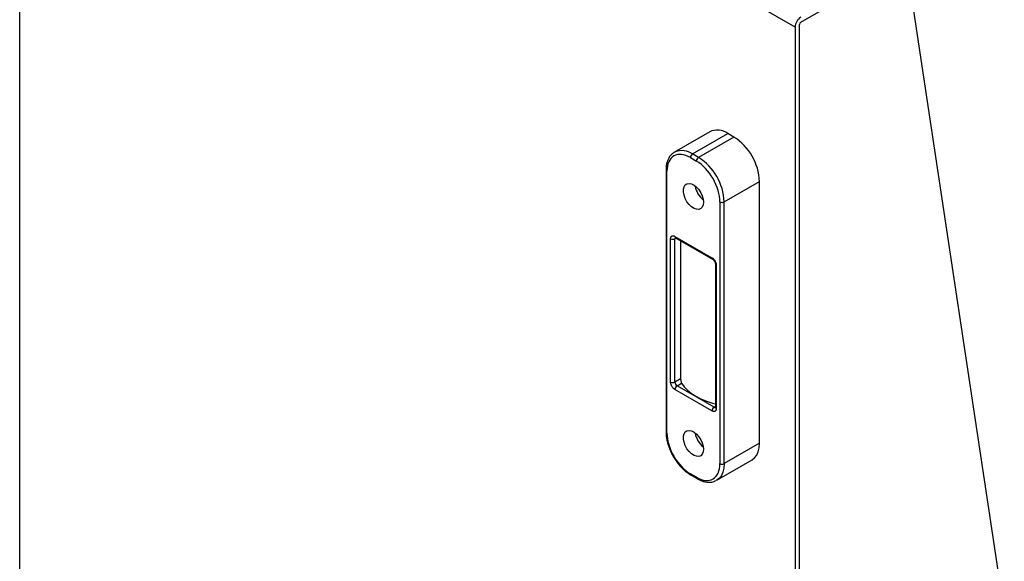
# Model space of a CAD drawing. Header units: inches. Extents: x 4 to 172, y 4 to 132.
# Tile 27 of 38: x 139.22 to 155.5, y 87.48 to 96.43. Entities that reach past the tile are written whole.
import ezdxf

# ---------------------------------------------------------------- set-up
doc = ezdxf.new("R2010")
doc.units = ezdxf.units.IN
doc.header["$LTSCALE"] = 16
doc.header["$MEASUREMENT"] = 0
doc.layers.add('TEXT', color=140, linetype='Continuous', lineweight=25)
doc.dimstyles.new('SLDDIMSTYLE3', dxfattribs={"dimtxt": 0.18, "dimasz": 2.08, "dimexe": 0, "dimexo": 0.0625, "dimgap": 0, "dimtad": 0, "dimtih": 1, "dimtoh": 1, "dimdec": 0, "dimrnd": 1e-09, "dimzin": 0, "dimdsep": 46, "dimtxsty": 'Standard', "dimblk1": 'NONE', "dimblk2": 'NONE', "dimsah": 1, "dimcen": 0.09, "dimadec": 0, "dimazin": 0, "dimtfac": 2.08, "dimtdec": 0, "dimtofl": 0, "dimtmove": 0, "dimatfit": 3, "dimldrblk": 'NONE', "dimfxl": 0, "dimfrac": 2, "dimtolj": 1, "dimtzin": 0, "dimarcsym": 0})

# ---------------------------------------------------------------- blocks, each defined once
blk = doc.blocks.new('_None')

msp = doc.modelspace()

# ---------------------------------------------------------------- linework, layer by layer
for p, q in [((152.131, 96.389), (169.177, 106.229)), ((152.036, 96.309), (139.22, 103.708)), ((139.22, 85.76), (139.22, 103.708)), ((152.11, 78.404), (152.11, 96.352)), ((152.036, 96.309), (152.036, 78.361)), ((150.626, 94.579), (150.043, 94.242)), ((150.343, 94.213), (150.926, 94.549)), ((151.025, 94.492), (150.442, 94.155)), ((151.025, 94.492), (150.926, 94.549)), ((150.043, 94.242), (150.052, 94.248)), ((150.307, 94.151), (150.406, 94.094)), ((150.442, 94.155), (150.343, 94.213)), ((149.904, 93.947), (149.904, 89.619)), ((149.918, 89.599), (149.918, 93.927)), ((150.866, 93.421), (151.449, 93.757)), ((151.449, 89.43), (151.449, 93.757)), ((150.795, 93.421), (150.795, 89.093)), ((150.866, 89.093), (150.866, 93.421)), ((149.979, 90.442), (149.979, 92.809)), ((150.05, 92.85), (150.663, 92.496)), ((150.071, 92.821), (150.05, 92.809)), ((150.05, 90.442), (150.05, 92.809)), ((150.061, 92.827), (150.674, 92.474)), ((150.145, 92.779), (150.145, 90.496)), ((150.719, 92.394), (150.719, 90.026)), ((150.734, 92.374), (150.734, 90.006)), ((150.145, 90.496), (150.05, 90.442)), ((150.086, 90.38), (150.161, 90.424)), ((150.699, 90.026), (150.086, 90.38)), ((150.663, 89.965), (150.05, 90.319)), ((150.719, 90.038), (150.699, 90.026)), ((151.449, 89.43), (150.866, 89.093)), ((150.742, 88.818), (151.325, 89.155)), ((150.406, 88.868), (150.307, 88.925)), ((150.318, 88.903), (150.417, 88.845)), ((150.742, 88.818), (150.732, 88.813))]:
    msp.add_line(p, q)
at = {"flags": 128}
for points in [[(150.524, 93.414), (150.518, 93.369), (150.503, 93.333), (150.478, 93.308), (150.446, 93.296), (150.408, 93.297), (150.367, 93.312), (150.325, 93.339), (150.286, 93.377), (150.25, 93.423), (150.222, 93.475), (150.201, 93.529), (150.191, 93.582), (150.191, 93.63), (150.201, 93.671), (150.222, 93.702), (150.25, 93.72), (150.286, 93.726), (150.325, 93.718), (150.367, 93.697), (150.408, 93.664), (150.446, 93.622), (150.478, 93.572), (150.503, 93.519), (150.518, 93.465), (150.524, 93.414)], [(150.161, 90.424), (150.203, 90.364), (150.257, 90.307), (150.322, 90.254), (150.396, 90.206), (150.48, 90.163), (150.572, 90.125), (150.67, 90.094), (150.719, 90.082)], [(150.524, 89.331), (150.518, 89.286), (150.503, 89.25), (150.478, 89.225), (150.446, 89.213), (150.408, 89.214), (150.367, 89.229), (150.325, 89.256), (150.286, 89.294), (150.25, 89.34), (150.222, 89.392), (150.201, 89.446), (150.191, 89.499), (150.191, 89.547), (150.201, 89.588), (150.222, 89.619), (150.25, 89.638), (150.286, 89.643), (150.325, 89.635), (150.367, 89.614), (150.408, 89.581), (150.446, 89.539), (150.478, 89.489), (150.503, 89.436), (150.518, 89.382), (150.524, 89.331)], [(151.325, 89.155), (151.325, 89.155), (151.368, 89.188), (151.403, 89.234), (151.428, 89.29), (151.444, 89.356), (151.449, 89.43)], [(150.866, 89.093), (150.861, 89.019), (150.845, 88.953), (150.82, 88.897), (150.785, 88.852), (150.742, 88.818), (150.742, 88.818)]]:
    msp.add_lwpolyline(points, dxfattribs=at)
for centre, radius, start, end in [((152.243, 96.3), 0.207, 122.6055, 177.3945), ((152.156, 96.35), 0.0461, 122.6055, 177.3945), ((150.75, 94.307), 0.299, 54.0823, 114.6073), ((150.535, 93.719), 0.915, 2.3869, 57.6131), ((150.165, 93.957), 0.311, 55.0946, 111.1236), ((150.384, 94.148), 0.0768, 122.6055, 177.3945), ((150.483, 94.091), 0.0768, 122.6055, 177.3945), ((149.951, 93.382), 0.915, 2.3869, 57.6131), ((149.929, 93.95), 0.0253, 187.0869, 245.5029), ((150.756, 93.741), 0.374, 188.977, 231.0177), ((150.83, 93.489), 0.0769, 242.6097, 297.3903), ((150.015, 92.878), 0.0769, 242.6097, 297.3903), ((150.074, 92.847), 0.024, 172.7442, 235.9436), ((150.077, 92.812), 0.0271, 138.273, 184.4435), ((150.687, 92.493), 0.024, 172.7283, 236.1024), ((150.743, 92.396), 0.0239, 183.815, 247.2852), ((150.015, 90.51), 0.0769, 242.6097, 297.3903), ((150.127, 90.445), 0.0768, 182.6055, 237.3945), ((150.127, 90.316), 0.0768, 122.6055, 177.3945), ((150.74, 89.962), 0.0768, 122.6055, 177.3945), ((150.714, 90.049), 0.0271, 235.5628, 281.6946), ((150.744, 90.029), 0.0251, 185.6948, 245.6253), ((149.929, 89.622), 0.0251, 185.6948, 245.6253), ((150.756, 89.658), 0.374, 188.977, 231.0177), ((150.83, 89.161), 0.0769, 242.6097, 297.3903), ((150.332, 88.923), 0.0252, 174.4313, 233.7113), ((150.431, 88.866), 0.0253, 174.4572, 233.4168)]:
    msp.add_arc(centre, radius, start, end)
for points, knots in [([(150.055, 94.247), (150.047, 94.243), (150.022, 94.232), (149.988, 94.201), (149.955, 94.158), (149.93, 94.108), (149.913, 94.052), (149.904, 93.998), (149.904, 93.961), (149.904, 93.947)], [0, 0, 0, 0, 0.083404, 0.2526315, 0.4111709, 0.5716073, 0.7327291, 0.8931069, 1, 1, 1, 1]), ([(150.307, 94.151), (150.204, 94.211), (150.105, 94.221), (149.959, 94.136), (149.918, 94.046), (149.918, 93.927)], [0, 0, 0, 0, 0.5, 0.5, 1, 1, 1, 1]), ([(150.795, 93.421), (150.795, 93.54), (150.754, 93.678), (150.608, 93.93), (150.509, 94.035), (150.406, 94.094)], [0, 0, 0, 0, 0.5, 0.5, 1, 1, 1, 1]), ([(149.979, 92.809), (149.979, 92.811), (149.98, 92.815), (149.98, 92.819), (149.981, 92.824), (149.982, 92.829), (149.983, 92.833), (149.985, 92.84), (149.991, 92.848), (150, 92.856), (150.011, 92.86), (150.022, 92.86), (150.033, 92.858), (150.041, 92.855), (150.047, 92.852), (150.05, 92.85)], [0, 0, 0, 0, 0.040281, 0.080251, 0.120067, 0.159891, 0.199882, 0.2402, 0.370062, 0.500058, 0.62992, 0.759916, 0.840129, 0.919729, 1, 1, 1, 1]), ([(150.054, 92.83), (150.054, 92.83), (150.054, 92.83), (150.058, 92.829), (150.06, 92.827), (150.061, 92.827)], [0, 0, 0, 0, 0.459688, 0.981989, 1, 1, 1, 1]), ([(150.663, 92.496), (150.665, 92.496), (150.668, 92.494), (150.672, 92.491), (150.676, 92.487), (150.681, 92.484), (150.685, 92.48), (150.692, 92.473), (150.702, 92.461), (150.714, 92.444), (150.723, 92.426), (150.729, 92.409), (150.732, 92.395), (150.734, 92.384), (150.734, 92.377), (150.734, 92.374)], [0, 0, 0, 0, 0.040281, 0.080251, 0.120067, 0.159891, 0.199882, 0.2402, 0.370062, 0.500058, 0.62992, 0.759916, 0.840129, 0.919729, 1, 1, 1, 1]), ([(150.674, 92.473), (150.676, 92.472), (150.681, 92.469), (150.688, 92.462), (150.697, 92.452), (150.702, 92.444), (150.705, 92.439)], [0, 0, 0, 0, 0.2565, 0.462155, 0.686481, 1, 1, 1, 1]), ([(150.705, 92.439), (150.708, 92.433), (150.713, 92.424), (150.717, 92.412), (150.719, 92.403), (150.719, 92.397), (150.719, 92.395), (150.719, 92.394)], [0, 0, 0, 0, 0.378485, 0.528072, 0.759258, 0.982775, 1, 1, 1, 1]), ([(150.145, 90.496), (150.145, 90.493), (150.145, 90.49), (150.145, 90.484), (150.146, 90.48), (150.147, 90.47), (150.148, 90.463), (150.151, 90.45), (150.153, 90.444), (150.157, 90.433), (150.159, 90.428), (150.161, 90.424)], [0, 0, 0, 0, 0.125, 0.125, 0.25, 0.25, 0.5, 0.5, 0.75, 0.75, 1, 1, 1, 1]), ([(150.05, 90.319), (150.049, 90.32), (150.046, 90.322), (150.041, 90.325), (150.037, 90.328), (150.033, 90.332), (150.028, 90.336), (150.021, 90.343), (150.011, 90.355), (150, 90.372), (149.991, 90.39), (149.985, 90.406), (149.981, 90.42), (149.98, 90.431), (149.98, 90.438), (149.979, 90.442)], [0, 0, 0, 0, 0.040281, 0.080251, 0.120067, 0.159891, 0.199882, 0.2402, 0.370062, 0.500058, 0.62992, 0.759916, 0.840129, 0.919729, 1, 1, 1, 1]), ([(150.734, 90.006), (150.734, 90.004), (150.734, 90.001), (150.733, 89.996), (150.733, 89.991), (150.732, 89.987), (150.731, 89.983), (150.728, 89.976), (150.723, 89.967), (150.714, 89.96), (150.702, 89.955), (150.691, 89.955), (150.681, 89.957), (150.672, 89.96), (150.666, 89.964), (150.663, 89.965)], [0, 0, 0, 0, 0.040281, 0.080251, 0.120067, 0.159891, 0.199882, 0.2402, 0.370062, 0.500058, 0.62992, 0.759916, 0.840129, 0.919729, 1, 1, 1, 1]), ([(150.719, 90.026), (150.719, 90.025), (150.719, 90.021), (150.718, 90.019), (150.718, 90.019), (150.718, 90.019)], [0, 0, 0, 0, 0.422009, 0.88388, 1, 1, 1, 1]), ([(149.904, 89.619), (149.904, 89.612), (149.903, 89.584), (149.909, 89.533), (149.921, 89.467), (149.938, 89.405), (149.957, 89.35), (149.978, 89.3), (150, 89.255), (150.017, 89.225), (150.024, 89.211)], [0, 0, 0, 0, 0.055206, 0.221579, 0.383099, 0.534028, 0.667872, 0.774, 0.89706, 1, 1, 1, 1]), ([(149.918, 89.599), (149.918, 89.48), (149.959, 89.342), (150.105, 89.089), (150.204, 88.985), (150.307, 88.925)], [0, 0, 0, 0, 0.5, 0.5, 1, 1, 1, 1]), ([(150.024, 89.211), (150.039, 89.186), (150.061, 89.151), (150.096, 89.103), (150.128, 89.063), (150.168, 89.02), (150.211, 88.979), (150.257, 88.942), (150.293, 88.916), (150.314, 88.905), (150.318, 88.903)], [0, 0, 0, 0, 0.192054, 0.269912, 0.398394, 0.530549, 0.671078, 0.816344, 0.965029, 1, 1, 1, 1]), ([(150.406, 88.868), (150.509, 88.809), (150.608, 88.799), (150.754, 88.883), (150.795, 88.974), (150.795, 89.093)], [0, 0, 0, 0, 0.5, 0.5, 1, 1, 1, 1]), ([(150.417, 88.846), (150.429, 88.839), (150.459, 88.822), (150.507, 88.803), (150.558, 88.79), (150.61, 88.784), (150.66, 88.788), (150.701, 88.797), (150.722, 88.809), (150.729, 88.813)], [0, 0, 0, 0, 0.11831, 0.274274, 0.431957, 0.591402, 0.753107, 0.91852, 1, 1, 1, 1])]:
    msp.add_open_spline(points, degree=3, knots=knots)

# ---------------------------------------------------------------- leaders
at = {"layer": 'TEXT', "has_arrowhead": 0}
msp.add_leader([(159.936, 57.128), (153.66, 98.859)], dimstyle='SLDDIMSTYLE3', dxfattribs=at)

doc.saveas('drawing.dxf')
